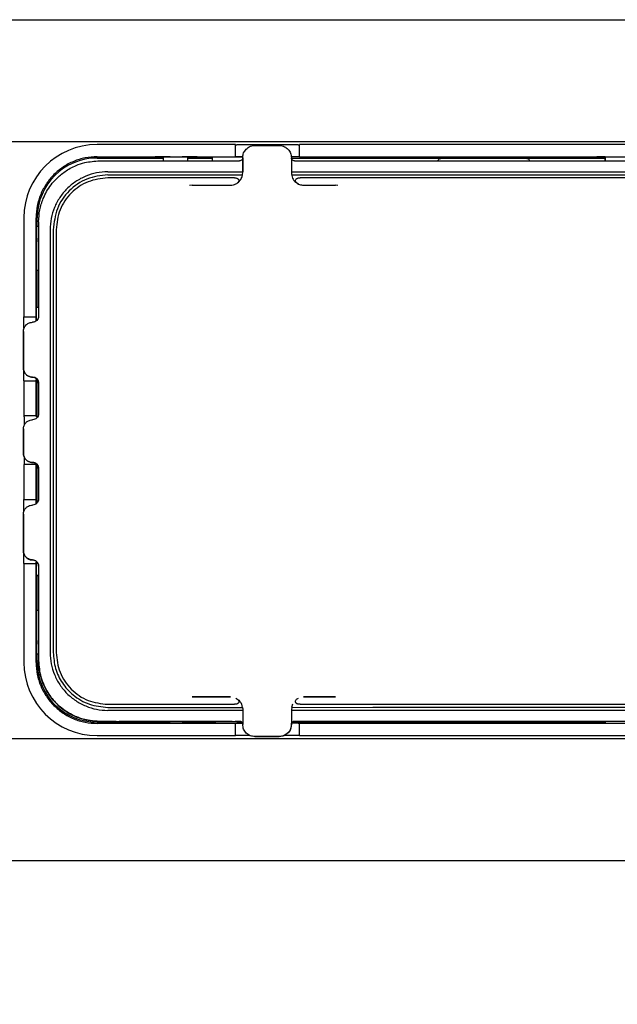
# Model space of a CAD drawing. Header units: millimetres. Extents: x 0 to 4212, y 0 to 2970.
# Tile 13 of 36: x 1618 to 1716, y 1006 to 1168. Entities that reach past the tile are written whole.
import ezdxf

# ---------------------------------------------------------------- set-up
doc = ezdxf.new("R2010")
doc.units = ezdxf.units.MM
doc.header["$LTSCALE"] = 10
doc.linetypes.add('SLD-实线', pattern=[0])
doc.layers.add('标注层', color=98, linetype='SLD-实线', lineweight=25)
doc.styles.add('SLDTEXTSTYLE2', font='txt')
doc.dimstyles.new('SLDDIMSTYLE0', dxfattribs={"dimtxt": 35, "dimasz": 20, "dimexe": 0, "dimexo": 0.0625, "dimgap": 8.75, "dimtad": 2, "dimdec": 1, "dimrnd": 1e-09, "dimzin": 12, "dimdsep": 46, "dimtxsty": 'SLDTEXTSTYLE2', "dimblk1": 'OPEN30', "dimblk2": 'OPEN30', "dimsah": 1, "dimcen": 0.09, "dimadec": 0, "dimazin": 3, "dimtfac": 1, "dimtdec": 1, "dimtofl": 0, "dimtmove": 0, "dimatfit": 3, "dimldrblk": 'OPEN30', "dimfxl": 0, "dimfrac": 2, "dimtolj": 1, "dimtzin": 12, "dimarcsym": 0})

# ---------------------------------------------------------------- blocks, each defined once
blk = doc.blocks.new('_OPEN30')
at = {"color": 0, "linetype": 'ByBlock', "lineweight": -2}
for p, q in [((-1, 0.267949), (0, 0)), ((0, 0), (-1, -0.267949)), ((0, 0), (-1, 0))]:
    blk.add_line(p, q, dxfattribs=at)
blk = doc.blocks.new('_D_1')
at = {"layer": '标注层'}
for p, q in [((1331.37, 1096), (1331.37, 729)), ((1806.87, 875), (1806.87, 729)), ((1331.37, 739), (1806.87, 739))]:
    blk.add_line(p, q, dxfattribs=at)
at = {"layer": '标注层', "xscale": 20, "yscale": 20, "rotation": 180.0000000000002}
blk.add_blockref('_OPEN30', (1331.37, 739), dxfattribs=at)
at = {"layer": '标注层', "xscale": 20, "yscale": 20}
blk.add_blockref('_OPEN30', (1806.87, 739), dxfattribs=at)
at = {"layer": '标注层', "insert": (1526.75, 779.73), "char_height": 35, "attachment_point": 1, "style": 'SLDTEXTSTYLE2'}
blk.add_mtext('475.5', dxfattribs=at)

msp = doc.modelspace()

# ---------------------------------------------------------------- linework, layer by layer
at = {"color": 7, "linetype": 'SLD-实线', "lineweight": 25}
for p, q in [((1316.865, 1168.002), (1790.365, 1168.002)), ((1611.565, 1148.002), (1790.365, 1148.002)), ((1653.415, 1147.502), (1630.865, 1147.502)), ((1653.615, 1145.501), (1653.615, 1147.501)), ((1663.915, 1147.489), (1653.815, 1147.489)), ((1664.115, 1145.501), (1664.115, 1147.501)), ((1768.415, 1147.502), (1664.315, 1147.502)), ((1630.865, 1145.502), (1653.415, 1145.502)), ((1630.865, 1145.301), (1641.739, 1145.301)), ((1641.739, 1145.473), (1641.739, 1144.838)), ((1642.865, 1145.474), (1644.865, 1145.474)), ((1645.766, 1144.839), (1645.766, 1145.473)), ((1645.766, 1145.301), (1649.765, 1145.301)), ((1649.765, 1145.428), (1649.765, 1144.839)), ((1653.615, 1145.501), (1653.615, 1145.49)), ((1654.813, 1145.489), (1653.815, 1145.489)), ((1654.783, 1145.34), (1654.783, 1143.04)), ((1654.784, 1142.849), (1654.784, 1145.349)), ((1654.795, 1145.566), (1654.793, 1145.546)), ((1663.915, 1145.489), (1662.757, 1145.489)), ((1662.784, 1145.35), (1662.784, 1142.85)), ((1662.787, 1145.301), (1714.279, 1145.301)), ((1664.115, 1145.501), (1664.115, 1145.49)), ((1664.315, 1145.502), (1768.415, 1145.502)), ((1687.365, 1145.252), (1701.365, 1145.252)), ((1714.279, 1145.473), (1714.279, 1144.844)), ((1714.28, 1144.844), (1714.28, 1145.473)), ((1632.658, 1142.535), (1654.76, 1142.538)), ((1646.485, 1140.843), (1646.055, 1140.807)), ((1646.485, 1140.843), (1647.44, 1140.846)), ((1669.33, 1140.848), (1670.032, 1140.846)), ((1670.427, 1140.808), (1670.032, 1140.846)), ((1618.865, 1135.502), (1618.865, 1119.452)), ((1620.865, 1119.452), (1620.865, 1135.502)), ((1621.066, 1134.102), (1621.066, 1135.502)), ((1621.282, 1134.835), (1621.282, 1119.335)), ((1621.341, 1135.922), (1621.34, 1135.913)), ((1620.94, 1134.102), (1621.281, 1134.102)), ((1623.162, 1133.535), (1623.161, 1064.136)), ((1623.68, 1133.533), (1623.68, 1064.134)), ((1624.16, 1133.536), (1624.16, 1064.136)), ((1621.274, 1132.066), (1621.274, 1131.566)), ((1621.275, 1132.077), (1621.281, 1132.131)), ((1621.277, 1132.104), (1621.275, 1132.093)), ((1621.275, 1132.077), (1621.275, 1131.577)), ((1621.281, 1131.522), (1621.275, 1131.577)), ((1621.281, 1131.522), (1621.281, 1132.131)), ((1621.281, 1131.522), (1621.281, 1131.522)), ((1621.281, 1131.522), (1621.281, 1119.331)), ((1620.94, 1126.902), (1621.281, 1126.902)), ((1621.066, 1120.803), (1621.066, 1126.902)), ((1620.893, 1120.002), (1620.893, 1118.564)), ((1620.894, 1120.803), (1621.281, 1120.803)), ((1618.866, 1119.252), (1620.866, 1119.252)), ((1618.878, 1117.358), (1618.878, 1119.052)), ((1620.878, 1119.252), (1620.866, 1119.252)), ((1620.878, 1118.554), (1620.878, 1119.052)), ((1618.781, 1116.826), (1618.781, 1110.826)), ((1618.782, 1110.835), (1618.782, 1116.835)), ((1618.791, 1116.998), (1618.79, 1116.989)), ((1618.878, 1108.952), (1618.878, 1110.295)), ((1618.866, 1108.752), (1620.866, 1108.752)), ((1620.866, 1108.752), (1620.878, 1108.752)), ((1621.066, 1102.744), (1621.066, 1108.917)), ((1618.865, 1108.552), (1618.865, 1103.202)), ((1620.865, 1103.202), (1620.865, 1108.552)), ((1621.281, 1108.327), (1621.281, 1103.331)), ((1621.282, 1108.335), (1621.282, 1103.335)), ((1620.866, 1103.002), (1618.866, 1103.002)), ((1618.909, 1102.802), (1618.909, 1101.43)), ((1620.866, 1103.002), (1620.908, 1103.002)), ((1618.781, 1100.826), (1618.781, 1096.826)), ((1618.782, 1096.835), (1618.782, 1100.835)), ((1618.791, 1100.998), (1618.79, 1100.989)), ((1618.909, 1096.23), (1618.909, 1095.202)), ((1618.865, 1094.802), (1618.865, 1089.452)), ((1620.866, 1095.002), (1618.866, 1095.002)), ((1620.865, 1089.452), (1620.865, 1094.802)), ((1620.866, 1095.002), (1620.869, 1095.002)), ((1621.066, 1088.744), (1621.066, 1094.917)), ((1621.281, 1094.327), (1621.281, 1089.331)), ((1621.282, 1094.336), (1621.282, 1089.336)), ((1618.866, 1089.252), (1620.866, 1089.252)), ((1620.878, 1089.252), (1620.866, 1089.252)), ((1618.878, 1087.334), (1618.878, 1089.052)), ((1620.878, 1088.554), (1620.878, 1089.052)), ((1618.781, 1086.827), (1618.781, 1080.827)), ((1618.782, 1080.835), (1618.782, 1086.835)), ((1618.791, 1086.998), (1618.79, 1086.99)), ((1618.878, 1078.952), (1618.878, 1080.323)), ((1618.865, 1078.552), (1618.865, 1062.502)), ((1618.866, 1078.752), (1620.866, 1078.752)), ((1620.865, 1062.502), (1620.865, 1078.552)), ((1620.866, 1078.752), (1620.878, 1078.752)), ((1620.893, 1079.098), (1620.893, 1078.002)), ((1621.281, 1078.327), (1621.281, 1066.132)), ((1621.282, 1078.336), (1621.282, 1062.836)), ((1621.281, 1076.803), (1620.895, 1076.803)), ((1620.895, 1076.799), (1621.281, 1076.799)), ((1621.066, 1071.102), (1621.066, 1076.799)), ((1620.94, 1071.102), (1621.281, 1071.102)), ((1621.275, 1066.077), (1621.281, 1066.132)), ((1621.281, 1065.522), (1621.275, 1065.577)), ((1621.281, 1065.522), (1621.281, 1066.132)), ((1621.281, 1065.522), (1621.281, 1065.522)), ((1620.94, 1063.902), (1621.281, 1063.902)), ((1621.066, 1062.502), (1621.066, 1063.902)), ((1632.64, 1055.638), (1653.41, 1055.641)), ((1647.44, 1056.847), (1646.485, 1056.844)), ((1654.76, 1055.139), (1654.616, 1055.641)), ((1662.95, 1055.642), (1662.805, 1055.14)), ((1670.032, 1056.847), (1669.33, 1056.849)), ((1632.658, 1055.136), (1654.76, 1055.139)), ((1654.783, 1054.84), (1654.783, 1054.641)), ((1654.783, 1054.641), (1654.783, 1052.341)), ((1662.824, 1055.062), (1662.784, 1054.85)), ((1662.784, 1054.85), (1662.784, 1052.35)), ((1641.739, 1052.703), (1630.865, 1052.703)), ((1653.415, 1052.502), (1630.865, 1052.502)), ((1634.03, 1052.817), (1634.53, 1052.817)), ((1641.739, 1052.831), (1641.739, 1052.531)), ((1642.865, 1052.53), (1644.865, 1052.53)), ((1645.766, 1052.531), (1645.766, 1052.831)), ((1649.765, 1052.703), (1645.766, 1052.703)), ((1649.765, 1052.576), (1649.765, 1052.832)), ((1653.03, 1052.817), (1653.53, 1052.817)), ((1653.615, 1052.503), (1653.615, 1052.514)), ((1653.615, 1050.503), (1653.615, 1052.503)), ((1654.745, 1052.515), (1653.815, 1052.515)), ((1662.77, 1052.113), (1662.772, 1052.133)), ((1663.915, 1052.515), (1662.817, 1052.515)), ((1714.279, 1052.703), (1662.953, 1052.703)), ((1664.115, 1052.503), (1664.115, 1052.514)), ((1664.115, 1050.503), (1664.115, 1052.503)), ((1768.415, 1052.502), (1664.315, 1052.502)), ((1687.365, 1052.752), (1701.365, 1052.752)), ((1706.53, 1052.817), (1707.03, 1052.817)), ((1714.279, 1052.836), (1714.279, 1052.531)), ((1714.28, 1052.529), (1714.28, 1052.836)), ((1630.865, 1050.502), (1653.415, 1050.502)), ((1655.966, 1050.515), (1653.815, 1050.515)), ((1663.915, 1050.515), (1661.596, 1050.515)), ((1664.315, 1050.502), (1768.415, 1050.502)), ((1611.565, 1050.002), (1790.365, 1050.002)), ((1316.865, 1030.002), (1790.365, 1030.002))]:
    msp.add_line(p, q, dxfattribs=at)
at = {"color": 7, "linetype": 'SLD-实线', "lineweight": 25, "flags": 128}
for points in [[(1656.784, 1147.349), (1657.284, 1147.349), (1657.784, 1147.349), (1658.284, 1147.349), (1658.784, 1147.349), (1659.284, 1147.349), (1659.784, 1147.349), (1660.284, 1147.349), (1660.784, 1147.349)], [(1631.282, 1144.837), (1634.157, 1144.837), (1637.032, 1144.838), (1639.907, 1144.838), (1642.782, 1144.839), (1645.657, 1144.839), (1648.532, 1144.839), (1651.407, 1144.84), (1654.283, 1144.84)], [(1663.283, 1144.841), (1676.531, 1144.842), (1689.781, 1144.843), (1703.032, 1144.843), (1716.283, 1144.844), (1729.534, 1144.843), (1742.785, 1144.843), (1756.034, 1144.842), (1769.283, 1144.841)], [(1654.783, 1142.839), (1654.783, 1142.952), (1654.783, 1143.04)], [(1653.41, 1142.04), (1650.814, 1142.04), (1648.217, 1142.039), (1645.621, 1142.039), (1643.024, 1142.039), (1640.428, 1142.038), (1637.832, 1142.038), (1635.236, 1142.037), (1632.64, 1142.037)], [(1647.44, 1140.846), (1647.658, 1140.846), (1647.882, 1140.847), (1648.112, 1140.847), (1648.348, 1140.847), (1648.587, 1140.848), (1648.83, 1140.848), (1649.075, 1140.848), (1649.321, 1140.848)], [(1649.321, 1140.848), (1649.754, 1140.848), (1650.187, 1140.848), (1650.62, 1140.848), (1651.053, 1140.848), (1651.485, 1140.848), (1651.918, 1140.848), (1652.351, 1140.849), (1652.784, 1140.849)], [(1664.784, 1140.85), (1665.091, 1140.85), (1665.399, 1140.85), (1665.706, 1140.85), (1666.013, 1140.85), (1666.321, 1140.85), (1666.628, 1140.85), (1666.936, 1140.85), (1667.243, 1140.85)], [(1667.243, 1140.85), (1667.516, 1140.85), (1667.787, 1140.85), (1668.057, 1140.85), (1668.323, 1140.85), (1668.585, 1140.849), (1668.84, 1140.849), (1669.089, 1140.848), (1669.33, 1140.848)], [(1621.281, 1134.826), (1621.281, 1133.317), (1621.281, 1132.131)], [(1621.281, 1065.522), (1621.281, 1064.013), (1621.281, 1062.827)], [(1646.485, 1056.844), (1647.273, 1056.844), (1648.06, 1056.844), (1648.847, 1056.845), (1649.634, 1056.845), (1650.421, 1056.845), (1651.209, 1056.845), (1651.996, 1056.845), (1652.783, 1056.845)], [(1649.321, 1056.849), (1649.075, 1056.849), (1648.83, 1056.849), (1648.587, 1056.849), (1648.348, 1056.848), (1648.112, 1056.848), (1647.882, 1056.848), (1647.658, 1056.847), (1647.44, 1056.847)], [(1652.784, 1056.849), (1652.351, 1056.849), (1651.918, 1056.849), (1651.485, 1056.849), (1651.053, 1056.849), (1650.62, 1056.849), (1650.187, 1056.849), (1649.754, 1056.849), (1649.321, 1056.849)], [(1664.783, 1056.846), (1665.439, 1056.846), (1666.095, 1056.846), (1666.752, 1056.847), (1667.408, 1056.847), (1668.064, 1056.847), (1668.72, 1056.847), (1669.376, 1056.847), (1670.032, 1056.847)], [(1667.243, 1056.851), (1666.936, 1056.851), (1666.628, 1056.851), (1666.321, 1056.851), (1666.013, 1056.851), (1665.706, 1056.851), (1665.399, 1056.851), (1665.091, 1056.851), (1664.784, 1056.851)], [(1669.33, 1056.849), (1669.089, 1056.849), (1668.84, 1056.85), (1668.585, 1056.85), (1668.323, 1056.85), (1668.057, 1056.851), (1667.787, 1056.851), (1667.516, 1056.851), (1667.243, 1056.851)], [(1662.805, 1055.14), (1676.173, 1055.141), (1689.542, 1055.142), (1702.912, 1055.142), (1716.283, 1055.142), (1729.653, 1055.142), (1743.023, 1055.142), (1756.392, 1055.141), (1769.76, 1055.139)], [(1634.031, 1052.829), (1633.688, 1052.829), (1633.344, 1052.829), (1633, 1052.829), (1632.656, 1052.829), (1632.313, 1052.829), (1631.969, 1052.829), (1631.625, 1052.829), (1631.281, 1052.829)], [(1631.282, 1052.838), (1634.157, 1052.838), (1637.032, 1052.839), (1639.907, 1052.839), (1642.782, 1052.839), (1645.657, 1052.84), (1648.532, 1052.84), (1651.407, 1052.841), (1654.283, 1052.841)], [(1653.032, 1052.832), (1650.719, 1052.832), (1648.406, 1052.831), (1646.094, 1052.831), (1643.781, 1052.831), (1641.468, 1052.83), (1639.156, 1052.83), (1636.844, 1052.83), (1634.531, 1052.829)], [(1654.282, 1052.832), (1654.188, 1052.832), (1654.094, 1052.832), (1654, 1052.832), (1653.907, 1052.832), (1653.813, 1052.832), (1653.719, 1052.832), (1653.625, 1052.832), (1653.532, 1052.832)], [(1706.532, 1052.836), (1701.125, 1052.836), (1695.719, 1052.835), (1690.312, 1052.835), (1684.906, 1052.835), (1679.499, 1052.835), (1674.093, 1052.834), (1668.687, 1052.834), (1663.282, 1052.833)], [(1663.283, 1052.842), (1676.531, 1052.843), (1689.781, 1052.844), (1703.032, 1052.844), (1716.283, 1052.844), (1729.534, 1052.844), (1742.785, 1052.844), (1756.034, 1052.843), (1769.283, 1052.842)], [(1725.532, 1052.836), (1723.22, 1052.836), (1720.907, 1052.836), (1718.595, 1052.836), (1716.282, 1052.836), (1713.97, 1052.836), (1711.657, 1052.836), (1709.345, 1052.836), (1707.032, 1052.836)], [(1656.781, 1050.33), (1657.281, 1050.33), (1657.781, 1050.33), (1658.281, 1050.33), (1658.781, 1050.33), (1659.281, 1050.33), (1659.781, 1050.33), (1660.281, 1050.33), (1660.781, 1050.33)], [(1660.784, 1050.35), (1660.284, 1050.35), (1659.784, 1050.35), (1659.284, 1050.35), (1658.784, 1050.35), (1658.284, 1050.35), (1657.784, 1050.35), (1657.284, 1050.35), (1656.784, 1050.35)]]:
    msp.add_lwpolyline(points, dxfattribs=at)
at = {"color": 7, "linetype": 'SLD-实线', "lineweight": 25}
for centre, radius, start, end in [((1630.865, 1135.502), 12, 90, 180), ((1630.865, 1135.502), 9.799, 90, 180), ((1653.135, 849.106), 296.341, 89.67442, 90.65147), ((1920.097, 1130.502), 299.179, 179.31055, 180.68945), ((1607.419, 1108.902), 11.46, 359.25003, 0.24998), ((1609.419, 1108.902), 11.46, 359.25003, 0.24998), ((1607.419, 1089.102), 11.46, 359.75002, 0.74997), ((1609.419, 1089.102), 11.46, 359.75002, 0.74997), ((1607.419, 1078.902), 11.46, 359.25003, 0.24998), ((1609.419, 1078.902), 11.46, 359.25003, 0.24998), ((1920.097, 1067.502), 299.179, 179.31055, 180.68945), ((1630.865, 1062.502), 12, 180, 270), ((1630.865, 1062.502), 9.799, 180, 270), ((1653.359, 1429.6), 377.041, 269.45391, 270.21617)]:
    msp.add_arc(centre, radius, start, end, dxfattribs=at)
for points in [[(1653.615, 1147.501), (1653.612, 1147.501), (1653.606, 1147.502), (1653.56, 1147.502), (1653.494, 1147.502), (1653.442, 1147.502), (1653.415, 1147.502)], [(1653.615, 1147.49), (1653.618, 1147.49), (1653.624, 1147.49), (1653.671, 1147.49), (1653.737, 1147.489), (1653.789, 1147.489), (1653.815, 1147.489)], [(1663.915, 1147.489), (1663.942, 1147.489), (1663.994, 1147.489), (1664.06, 1147.49), (1664.106, 1147.49), (1664.112, 1147.49), (1664.115, 1147.49)], [(1664.315, 1147.502), (1664.289, 1147.502), (1664.237, 1147.502), (1664.171, 1147.502), (1664.124, 1147.502), (1664.118, 1147.501), (1664.115, 1147.501)], [(1630.865, 1145.502), (1630.211, 1145.465), (1628.902, 1145.39), (1627.014, 1144.796), (1625.274, 1143.872), (1623.749, 1142.618), (1622.496, 1141.094), (1621.572, 1139.354), (1620.977, 1137.466), (1620.903, 1136.157), (1620.865, 1135.502)], [(1653.415, 1145.502), (1653.442, 1145.502), (1653.494, 1145.502), (1653.56, 1145.502), (1653.606, 1145.501), (1653.612, 1145.501), (1653.615, 1145.501)], [(1653.815, 1145.489), (1653.789, 1145.489), (1653.737, 1145.489), (1653.671, 1145.489), (1653.624, 1145.49), (1653.618, 1145.49), (1653.615, 1145.49)], [(1664.115, 1145.49), (1664.112, 1145.49), (1664.106, 1145.49), (1664.06, 1145.489), (1663.994, 1145.489), (1663.942, 1145.489), (1663.915, 1145.489)], [(1664.115, 1145.501), (1664.118, 1145.501), (1664.124, 1145.501), (1664.171, 1145.502), (1664.237, 1145.502), (1664.289, 1145.502), (1664.315, 1145.502)], [(1662.783, 1143.041), (1680.616, 1143.042), (1716.283, 1143.045), (1751.95, 1143.042), (1769.783, 1143.041)], [(1662.805, 1142.539), (1680.631, 1142.54), (1716.283, 1142.543), (1751.934, 1142.54), (1769.76, 1142.539)], [(1768.36, 1142.041), (1751.001, 1142.042), (1716.283, 1142.045), (1681.565, 1142.042), (1664.206, 1142.041)], [(1618.865, 1119.452), (1618.865, 1119.426), (1618.866, 1119.374), (1618.866, 1119.307), (1618.866, 1119.261), (1618.866, 1119.255), (1618.866, 1119.252)], [(1618.878, 1119.052), (1618.878, 1119.078), (1618.878, 1119.131), (1618.878, 1119.197), (1618.878, 1119.243), (1618.878, 1119.249), (1618.878, 1119.252)], [(1620.866, 1119.252), (1620.866, 1119.255), (1620.866, 1119.261), (1620.866, 1119.307), (1620.866, 1119.374), (1620.865, 1119.426), (1620.865, 1119.452)], [(1620.878, 1119.252), (1620.878, 1119.249), (1620.878, 1119.243), (1620.878, 1119.197), (1620.878, 1119.131), (1620.878, 1119.078), (1620.878, 1119.052)], [(1618.866, 1108.752), (1618.866, 1108.749), (1618.866, 1108.743), (1618.866, 1108.697), (1618.866, 1108.631), (1618.865, 1108.578), (1618.865, 1108.552)], [(1620.865, 1108.552), (1620.865, 1108.578), (1620.866, 1108.631), (1620.866, 1108.697), (1620.866, 1108.743), (1620.866, 1108.749), (1620.866, 1108.752)], [(1618.865, 1103.202), (1618.865, 1103.176), (1618.866, 1103.124), (1618.866, 1103.057), (1618.866, 1103.011), (1618.866, 1103.005), (1618.866, 1103.002)], [(1618.909, 1102.802), (1618.909, 1102.828), (1618.909, 1102.881), (1618.909, 1102.947), (1618.908, 1102.993), (1618.908, 1102.999), (1618.908, 1103.002)], [(1620.866, 1103.002), (1620.866, 1103.005), (1620.866, 1103.011), (1620.866, 1103.057), (1620.866, 1103.124), (1620.865, 1103.176), (1620.865, 1103.202)], [(1620.909, 1102.802), (1620.909, 1102.828), (1620.909, 1102.881), (1620.909, 1102.947), (1620.908, 1102.993), (1620.908, 1102.999), (1620.908, 1103.002)], [(1618.866, 1095.002), (1618.866, 1094.999), (1618.866, 1094.993), (1618.866, 1094.947), (1618.866, 1094.881), (1618.865, 1094.828), (1618.865, 1094.802)], [(1618.909, 1095.202), (1618.909, 1095.176), (1618.909, 1095.124), (1618.909, 1095.057), (1618.908, 1095.011), (1618.908, 1095.005), (1618.908, 1095.002)], [(1620.865, 1094.802), (1620.865, 1094.828), (1620.866, 1094.881), (1620.866, 1094.947), (1620.866, 1094.993), (1620.866, 1094.999), (1620.866, 1095.002)], [(1618.865, 1089.452), (1618.865, 1089.426), (1618.866, 1089.374), (1618.866, 1089.307), (1618.866, 1089.261), (1618.866, 1089.255), (1618.866, 1089.252)], [(1620.866, 1089.252), (1620.866, 1089.255), (1620.866, 1089.261), (1620.866, 1089.307), (1620.866, 1089.374), (1620.865, 1089.426), (1620.865, 1089.452)], [(1618.866, 1078.752), (1618.866, 1078.749), (1618.866, 1078.743), (1618.866, 1078.697), (1618.866, 1078.631), (1618.865, 1078.578), (1618.865, 1078.552)], [(1620.865, 1078.552), (1620.865, 1078.578), (1620.866, 1078.631), (1620.866, 1078.697), (1620.866, 1078.743), (1620.866, 1078.749), (1620.866, 1078.752)], [(1620.865, 1062.502), (1620.903, 1061.848), (1620.977, 1060.539), (1621.572, 1058.651), (1622.496, 1056.911), (1623.749, 1055.386), (1625.274, 1054.133), (1627.014, 1053.208), (1628.902, 1052.614), (1630.211, 1052.539), (1630.865, 1052.502)], [(1664.206, 1055.642), (1681.565, 1055.643), (1716.283, 1055.646), (1751.001, 1055.643), (1768.36, 1055.642)], [(1769.783, 1054.642), (1751.95, 1054.643), (1716.283, 1054.646), (1680.616, 1054.643), (1662.783, 1054.642)], [(1653.615, 1052.503), (1653.612, 1052.503), (1653.606, 1052.503), (1653.56, 1052.503), (1653.494, 1052.502), (1653.442, 1052.502), (1653.415, 1052.502)], [(1653.615, 1052.514), (1653.618, 1052.514), (1653.624, 1052.515), (1653.671, 1052.515), (1653.737, 1052.515), (1653.789, 1052.515), (1653.815, 1052.515)], [(1663.915, 1052.515), (1663.942, 1052.515), (1663.994, 1052.515), (1664.06, 1052.515), (1664.106, 1052.515), (1664.112, 1052.514), (1664.115, 1052.514)], [(1664.315, 1052.502), (1664.289, 1052.502), (1664.237, 1052.502), (1664.171, 1052.503), (1664.124, 1052.503), (1664.118, 1052.503), (1664.115, 1052.503)], [(1653.415, 1050.502), (1653.442, 1050.502), (1653.494, 1050.502), (1653.56, 1050.503), (1653.606, 1050.503), (1653.612, 1050.503), (1653.615, 1050.503)], [(1653.815, 1050.515), (1653.789, 1050.515), (1653.737, 1050.515), (1653.671, 1050.515), (1653.624, 1050.515), (1653.618, 1050.514), (1653.615, 1050.514)], [(1664.115, 1050.514), (1664.112, 1050.514), (1664.106, 1050.515), (1664.06, 1050.515), (1663.994, 1050.515), (1663.942, 1050.515), (1663.915, 1050.515)], [(1664.115, 1050.503), (1664.118, 1050.503), (1664.124, 1050.503), (1664.171, 1050.503), (1664.237, 1050.502), (1664.289, 1050.502), (1664.315, 1050.502)]]:
    msp.add_open_spline(points, degree=3, dxfattribs=at)
for points, knots in [([(1654.784, 1145.349), (1654.802, 1145.555), (1654.843, 1146.003), (1655.137, 1146.529), (1655.502, 1146.904), (1655.867, 1147.144), (1656.303, 1147.315), (1656.62, 1147.337), (1656.784, 1147.349)], [0, 0, 0, 0, 0.1966151, 0.4283384, 0.5579776, 0.696472, 0.8438152, 1, 1, 1, 1]), ([(1660.784, 1147.349), (1660.944, 1147.338), (1661.246, 1147.317), (1661.74, 1147.133), (1662.154, 1146.841), (1662.463, 1146.458), (1662.714, 1145.993), (1662.756, 1145.605), (1662.784, 1145.35)], [0, 0, 0, 0, 0.1533841, 0.2880103, 0.5001419, 0.6302985, 0.7571796, 1, 1, 1, 1]), ([(1621.282, 1134.835), (1621.319, 1135.484), (1621.392, 1136.793), (1621.916, 1138.456), (1622.58, 1139.818), (1623.304, 1140.913), (1624.083, 1141.807), (1624.868, 1142.526), (1625.625, 1143.101), (1626.49, 1143.634), (1627.564, 1144.146), (1629.152, 1144.69), (1630.463, 1144.78), (1631.282, 1144.837)], [0, 0, 0, 0, 0.1238296, 0.2497444, 0.3298499, 0.4131779, 0.4997294, 0.5559858, 0.6164522, 0.681128, 0.7500129, 0.8437401, 1, 1, 1, 1]), ([(1642.865, 1145.474), (1642.595, 1145.474), (1642.008, 1145.474), (1641.322, 1145.472), (1640.838, 1145.47), (1640.526, 1145.468), (1640.316, 1145.466), (1640.24, 1145.463), (1640.316, 1145.46), (1640.526, 1145.458), (1640.839, 1145.456), (1641.227, 1145.454), (1641.563, 1145.453), (1641.739, 1145.453)], [0, 0, 0, 0, 0.1161634, 0.2520823, 0.3278085, 0.408518, 0.4942073, 0.5848725, 0.6755364, 0.7612244, 0.8419329, 0.9176582, 1, 1, 1, 1]), ([(1645.766, 1145.452), (1646.022, 1145.453), (1646.44, 1145.454), (1646.892, 1145.456), (1647.205, 1145.458), (1647.415, 1145.46), (1647.491, 1145.463), (1647.415, 1145.466), (1647.204, 1145.468), (1646.893, 1145.47), (1646.408, 1145.472), (1645.723, 1145.474), (1645.136, 1145.474), (1644.865, 1145.474)], [0, 0, 0, 0, 0.1150119, 0.1880422, 0.2658784, 0.3485172, 0.4359547, 0.5233909, 0.6060285, 0.6838638, 0.7568933, 0.8879724, 1, 1, 1, 1]), ([(1654.783, 1145.34), (1654.775, 1145.274), (1654.76, 1145.143), (1654.644, 1144.978), (1654.479, 1144.863), (1654.348, 1144.848), (1654.283, 1144.84)], [0, 0, 0, 0, 0.2504752, 0.50021, 0.7497416, 1, 1, 1, 1]), ([(1663.283, 1144.841), (1663.217, 1144.848), (1663.086, 1144.863), (1662.92, 1144.979), (1662.828, 1145.117), (1662.788, 1145.242), (1662.785, 1145.308), (1662.783, 1145.341)], [0, 0, 0, 0, 0.2498301, 0.4995194, 0.7487109, 0.873199, 1, 1, 1, 1]), ([(1686.865, 1144.752), (1686.871, 1144.808), (1686.882, 1144.921), (1686.972, 1145.08), (1687.104, 1145.189), (1687.246, 1145.244), (1687.326, 1145.249), (1687.365, 1145.252)], [0, 0, 0, 0, 0.2503308, 0.5004108, 0.7497628, 0.8749349, 1, 1, 1, 1]), ([(1701.365, 1145.252), (1701.405, 1145.249), (1701.485, 1145.244), (1701.627, 1145.189), (1701.758, 1145.08), (1701.849, 1144.921), (1701.86, 1144.808), (1701.865, 1144.752)], [0, 0, 0, 0, 0.1250651, 0.2502372, 0.4995892, 0.7496692, 1, 1, 1, 1]), ([(1714.28, 1145.473), (1714.09, 1145.472), (1713.738, 1145.472), (1713.339, 1145.47), (1713.026, 1145.468), (1712.816, 1145.466), (1712.739, 1145.463), (1712.816, 1145.46), (1713.026, 1145.458), (1713.339, 1145.456), (1713.738, 1145.454), (1714.089, 1145.453), (1714.279, 1145.453)], [0, 0, 0, 0, 0.10553709, 0.19530721, 0.29098493, 0.39256596, 0.50004575, 0.6075239, 0.7091035, 0.80478, 0.89454911, 1, 1, 1, 1]), ([(1632.64, 1143.037), (1632.019, 1143.001), (1630.777, 1142.929), (1628.986, 1142.365), (1627.337, 1141.484), (1625.891, 1140.294), (1624.705, 1138.844), (1623.829, 1137.192), (1623.268, 1135.399), (1623.197, 1134.157), (1623.162, 1133.535)], [0, 0, 0, 0, 0.12501581, 0.2500173, 0.37501134, 0.50001061, 0.62500233, 0.74998744, 0.87499644, 1, 1, 1, 1]), ([(1632.64, 1143.037), (1636.773, 1143.038), (1644.153, 1143.039), (1651.535, 1143.04), (1654.783, 1143.04)], [0, 0, 0, 0, 0.5599999, 1, 1, 1, 1]), ([(1652.784, 1140.849), (1652.941, 1140.859), (1653.239, 1140.88), (1653.734, 1141.062), (1654.151, 1141.354), (1654.462, 1141.739), (1654.714, 1142.204), (1654.756, 1142.593), (1654.784, 1142.849)], [0, 0, 0, 0, 0.1508185, 0.284594, 0.5001568, 0.6299191, 0.7566638, 1, 1, 1, 1]), ([(1662.784, 1142.85), (1662.821, 1142.556), (1662.897, 1141.969), (1663.433, 1141.312), (1664.092, 1140.92), (1664.553, 1140.873), (1664.784, 1140.85)], [0, 0, 0, 0, 0.2796239, 0.559247, 0.7796251, 1, 1, 1, 1]), ([(1632.658, 1142.535), (1631.481, 1142.399), (1629.126, 1142.128), (1626.158, 1140.044), (1624.084, 1137.069), (1623.814, 1134.712), (1623.68, 1133.533)], [0, 0, 0, 0, 0.2499453, 0.4999069, 0.749944, 1, 1, 1, 1]), ([(1632.64, 1142.037), (1631.528, 1141.909), (1629.303, 1141.653), (1626.501, 1139.684), (1624.541, 1136.875), (1624.287, 1134.649), (1624.16, 1133.536)], [0, 0, 0, 0, 0.2499683, 0.4999462, 0.7499762, 1, 1, 1, 1]), ([(1653.41, 1142.04), (1653.494, 1142.038), (1653.637, 1142.034), (1653.825, 1141.991), (1653.956, 1141.929), (1654.05, 1141.853), (1654.122, 1141.75), (1654.154, 1141.616), (1654.118, 1141.461), (1654.061, 1141.351), (1654.005, 1141.3), (1653.997, 1141.292)], [0, 0, 0, 0, 0.1607429, 0.2726134, 0.3781298, 0.4618704, 0.5481859, 0.6908733, 0.8265924, 0.9723138, 1, 1, 1, 1]), ([(1663.932, 1141.036), (1663.861, 1141.073), (1663.722, 1141.146), (1663.571, 1141.288), (1663.474, 1141.439), (1663.441, 1141.598), (1663.472, 1141.736), (1663.546, 1141.842), (1663.641, 1141.922), (1663.776, 1141.988), (1663.971, 1142.035), (1664.119, 1142.039), (1664.206, 1142.041)], [0, 0, 0, 0, 0.1284321, 0.2511845, 0.3626278, 0.4684977, 0.577837, 0.6425126, 0.706858, 0.787297, 0.8748963, 1, 1, 1, 1]), ([(1646.497, 1140.919), (1646.497, 1140.919), (1646.494, 1140.846), (1646.49, 1140.845), (1646.485, 1140.843)], [0, 0, 0, 0, 0.0046135, 1, 1, 1, 1]), ([(1670.04, 1140.921), (1670.04, 1140.921), (1670.038, 1140.849), (1670.035, 1140.847), (1670.032, 1140.846)], [0, 0, 0, 0, 0.00461947, 1, 1, 1, 1]), ([(1620.915, 1120.803), (1620.915, 1121.094), (1620.914, 1121.548), (1620.912, 1122.029), (1620.91, 1122.341), (1620.907, 1122.552), (1620.905, 1122.628), (1620.902, 1122.552), (1620.9, 1122.341), (1620.898, 1122.03), (1620.896, 1121.545), (1620.894, 1120.859), (1620.893, 1120.273), (1620.893, 1120.002)], [0, 0, 0, 0, 0.12870265, 0.20060315, 0.27723529, 0.35859563, 0.44468051, 0.53076408, 0.61212327, 0.68875443, 0.76065413, 0.88970549, 1, 1, 1, 1]), ([(1618.782, 1116.835), (1618.803, 1117.026), (1618.834, 1117.317), (1619.022, 1117.666), (1619.252, 1117.951), (1619.56, 1118.17), (1619.93, 1118.31), (1620.159, 1118.326), (1620.282, 1118.335)], [0, 0, 0, 0, 0.2421642, 0.369194, 0.4998279, 0.7076563, 0.8433669, 1, 1, 1, 1]), ([(1621.282, 1119.335), (1621.267, 1119.204), (1621.236, 1118.942), (1621.006, 1118.611), (1620.675, 1118.381), (1620.413, 1118.35), (1620.282, 1118.335)], [0, 0, 0, 0, 0.2503726, 0.4999718, 0.7495927, 1, 1, 1, 1]), ([(1618.781, 1110.826), (1618.802, 1110.635), (1618.833, 1110.344), (1619.021, 1109.995), (1619.252, 1109.709), (1619.562, 1109.49), (1619.932, 1109.351), (1620.159, 1109.335), (1620.281, 1109.327)], [0, 0, 0, 0, 0.2424806, 0.3694385, 0.4998437, 0.7096869, 0.8448889, 1, 1, 1, 1]), ([(1620.282, 1109.335), (1620.159, 1109.344), (1619.93, 1109.36), (1619.56, 1109.501), (1619.252, 1109.719), (1619.022, 1110.004), (1618.834, 1110.353), (1618.803, 1110.644), (1618.782, 1110.835)], [0, 0, 0, 0, 0.1566144, 0.2923187, 0.500172, 0.6307948, 0.7578209, 1, 1, 1, 1]), ([(1621.281, 1108.327), (1621.266, 1108.458), (1621.236, 1108.72), (1621.005, 1109.051), (1620.674, 1109.281), (1620.412, 1109.311), (1620.281, 1109.327)], [0, 0, 0, 0, 0.2504915, 0.4999909, 0.7494949, 1, 1, 1, 1]), ([(1620.282, 1109.335), (1620.413, 1109.32), (1620.675, 1109.29), (1621.006, 1109.059), (1621.236, 1108.729), (1621.267, 1108.467), (1621.282, 1108.335)], [0, 0, 0, 0, 0.2504073, 0.5000282, 0.7496274, 1, 1, 1, 1]), ([(1618.782, 1100.835), (1618.803, 1101.026), (1618.834, 1101.317), (1619.022, 1101.666), (1619.252, 1101.951), (1619.56, 1102.17), (1619.93, 1102.31), (1620.159, 1102.327), (1620.282, 1102.335)], [0, 0, 0, 0, 0.2421642, 0.369194, 0.4998279, 0.7076563, 0.8433669, 1, 1, 1, 1]), ([(1621.282, 1103.335), (1621.267, 1103.204), (1621.236, 1102.942), (1621.006, 1102.612), (1620.675, 1102.381), (1620.413, 1102.35), (1620.282, 1102.335)], [0, 0, 0, 0, 0.2503726, 0.4999718, 0.7495927, 1, 1, 1, 1]), ([(1618.781, 1096.826), (1618.802, 1096.635), (1618.833, 1096.344), (1619.021, 1095.995), (1619.252, 1095.71), (1619.562, 1095.491), (1619.932, 1095.351), (1620.159, 1095.335), (1620.281, 1095.327)], [0, 0, 0, 0, 0.2424806, 0.3694385, 0.4998437, 0.7096869, 0.8448889, 1, 1, 1, 1]), ([(1620.282, 1095.335), (1620.159, 1095.344), (1619.93, 1095.36), (1619.56, 1095.501), (1619.252, 1095.719), (1619.022, 1096.004), (1618.834, 1096.353), (1618.803, 1096.644), (1618.782, 1096.835)], [0, 0, 0, 0, 0.15661387, 0.29231809, 0.50017203, 0.63079478, 0.75782091, 1, 1, 1, 1]), ([(1621.281, 1094.327), (1621.266, 1094.458), (1621.236, 1094.72), (1621.005, 1095.051), (1620.674, 1095.281), (1620.412, 1095.312), (1620.281, 1095.327)], [0, 0, 0, 0, 0.2504915, 0.4999909, 0.7494949, 1, 1, 1, 1]), ([(1620.282, 1095.335), (1620.413, 1095.32), (1620.675, 1095.29), (1621.006, 1095.059), (1621.236, 1094.729), (1621.267, 1094.467), (1621.282, 1094.336)], [0, 0, 0, 0, 0.2504073, 0.5000282, 0.7496274, 1, 1, 1, 1]), ([(1621.282, 1089.336), (1621.267, 1089.204), (1621.236, 1088.942), (1621.006, 1088.612), (1620.675, 1088.381), (1620.413, 1088.351), (1620.282, 1088.335)], [0, 0, 0, 0, 0.25037263, 0.49997182, 0.74959273, 1, 1, 1, 1]), ([(1618.782, 1086.835), (1618.803, 1087.026), (1618.834, 1087.317), (1619.022, 1087.666), (1619.252, 1087.951), (1619.56, 1088.17), (1619.93, 1088.31), (1620.159, 1088.327), (1620.282, 1088.335)], [0, 0, 0, 0, 0.2421642, 0.369194, 0.4998279, 0.7076563, 0.8433669, 1, 1, 1, 1]), ([(1618.781, 1080.827), (1618.802, 1080.635), (1618.833, 1080.344), (1619.021, 1079.996), (1619.252, 1079.71), (1619.562, 1079.491), (1619.932, 1079.351), (1620.159, 1079.335), (1620.281, 1079.327)], [0, 0, 0, 0, 0.2424806, 0.3694385, 0.4998437, 0.7096869, 0.8448889, 1, 1, 1, 1]), ([(1620.282, 1079.335), (1620.159, 1079.344), (1619.93, 1079.36), (1619.56, 1079.501), (1619.252, 1079.72), (1619.022, 1080.004), (1618.834, 1080.353), (1618.803, 1080.644), (1618.782, 1080.835)], [0, 0, 0, 0, 0.1566139, 0.2923181, 0.500172, 0.6307948, 0.7578209, 1, 1, 1, 1]), ([(1621.281, 1078.327), (1621.266, 1078.458), (1621.236, 1078.72), (1621.005, 1079.051), (1620.674, 1079.281), (1620.412, 1079.312), (1620.281, 1079.327)], [0, 0, 0, 0, 0.2504915, 0.4999909, 0.7494949, 1, 1, 1, 1]), ([(1620.282, 1079.335), (1620.413, 1079.32), (1620.675, 1079.29), (1621.006, 1079.059), (1621.236, 1078.729), (1621.267, 1078.467), (1621.282, 1078.336)], [0, 0, 0, 0, 0.2504073, 0.5000282, 0.7496274, 1, 1, 1, 1]), ([(1620.893, 1078.002), (1620.893, 1077.732), (1620.894, 1077.145), (1620.896, 1076.459), (1620.898, 1075.974), (1620.9, 1075.663), (1620.902, 1075.452), (1620.905, 1075.376), (1620.907, 1075.453), (1620.91, 1075.663), (1620.912, 1075.977), (1620.913, 1076.342), (1620.914, 1076.651), (1620.914, 1076.799)], [0, 0, 0, 0, 0.1176215, 0.2552465, 0.3319232, 0.4136458, 0.5004107, 0.5922139, 0.6840158, 0.7707795, 0.852501, 0.9291768, 1, 1, 1, 1]), ([(1623.161, 1064.136), (1623.196, 1063.515), (1623.268, 1062.273), (1623.829, 1060.48), (1624.705, 1058.829), (1625.89, 1057.379), (1627.336, 1056.189), (1628.985, 1055.309), (1630.777, 1054.745), (1632.019, 1054.674), (1632.64, 1054.638)], [0, 0, 0, 0, 0.1249762, 0.2499458, 0.3749214, 0.4999128, 0.6249108, 0.749912, 0.874953, 1, 1, 1, 1]), ([(1623.68, 1064.134), (1623.754, 1063.255), (1623.904, 1061.498), (1625.079, 1059.082), (1626.95, 1056.997), (1629.554, 1055.449), (1631.623, 1055.24), (1632.658, 1055.136)], [0, 0, 0, 0, 0.1867979, 0.3735761, 0.5603594, 0.7801877, 1, 1, 1, 1]), ([(1624.16, 1064.136), (1624.287, 1063.023), (1624.541, 1060.797), (1626.501, 1057.989), (1629.303, 1056.021), (1631.528, 1055.766), (1632.64, 1055.638)], [0, 0, 0, 0, 0.249999, 0.5000054, 0.7500099, 1, 1, 1, 1]), ([(1621.281, 1062.827), (1621.345, 1061.913), (1621.475, 1060.053), (1622.341, 1058.4), (1622.781, 1057.56)], [0, 0, 0, 0, 0.4913389, 1, 1, 1, 1]), ([(1631.282, 1052.838), (1630.761, 1052.861), (1629.848, 1052.901), (1628.697, 1053.161), (1628.018, 1053.38), (1627.675, 1053.51), (1627.551, 1053.559), (1627.042, 1053.767), (1626.197, 1054.19), (1625.115, 1054.932), (1623.975, 1055.944), (1622.862, 1057.312), (1621.944, 1059.095), (1621.384, 1060.955), (1621.316, 1062.217), (1621.282, 1062.836)], [0, 0, 0, 0, 0.0995571, 0.174477, 0.2247317, 0.2359995, 0.2445236, 0.2503037, 0.3411746, 0.4245756, 0.5005044, 0.6320704, 0.7591719, 0.8818133, 1, 1, 1, 1]), ([(1622.781, 1057.56), (1623.247, 1056.912), (1624.239, 1055.534), (1626.189, 1054.127), (1628.569, 1053.062), (1630.266, 1052.916), (1631.281, 1052.829)], [0, 0, 0, 0, 0.2350889, 0.5000924, 0.7007866, 1, 1, 1, 1]), ([(1653.68, 1056.633), (1653.752, 1056.592), (1653.894, 1056.511), (1654.047, 1056.354), (1654.139, 1056.183), (1654.149, 1056.031), (1654.109, 1055.915), (1654.051, 1055.832), (1653.964, 1055.759), (1653.834, 1055.693), (1653.644, 1055.647), (1653.493, 1055.643), (1653.41, 1055.641)], [0, 0, 0, 0, 0.1357272, 0.2651484, 0.3900427, 0.5124694, 0.5763786, 0.639348, 0.7065477, 0.7759462, 0.8772558, 1, 1, 1, 1]), ([(1653.68, 1056.633), (1653.897, 1056.491), (1654.321, 1056.213), (1654.519, 1055.829), (1654.616, 1055.641)], [0, 0, 0, 0, 0.51004236, 1, 1, 1, 1]), ([(1664.206, 1055.642), (1664.122, 1055.644), (1663.968, 1055.649), (1663.772, 1055.696), (1663.635, 1055.766), (1663.545, 1055.844), (1663.485, 1055.932), (1663.446, 1056.051), (1663.454, 1056.207), (1663.552, 1056.38), (1663.711, 1056.538), (1663.857, 1056.616), (1663.932, 1056.656)], [0, 0, 0, 0, 0.1211043, 0.2220277, 0.2913089, 0.3606793, 0.4229772, 0.4879918, 0.6066941, 0.7348091, 0.8637149, 1, 1, 1, 1]), ([(1654.783, 1054.641), (1650.649, 1054.64), (1643.267, 1054.639), (1635.887, 1054.638), (1632.64, 1054.638)], [0, 0, 0, 0, 0.5599999, 1, 1, 1, 1]), ([(1654.76, 1055.139), (1654.763, 1055.12), (1654.767, 1055.086), (1654.771, 1055.053), (1654.773, 1055.038)], [0, 0, 0, 0, 0.5601175, 1, 1, 1, 1]), ([(1654.773, 1055.038), (1654.776, 1055.001), (1654.781, 1054.935), (1654.782, 1054.869), (1654.783, 1054.84)], [0, 0, 0, 0, 0.5603379, 1, 1, 1, 1]), ([(1642.865, 1052.53), (1642.525, 1052.53), (1641.845, 1052.531), (1640.979, 1052.533), (1640.401, 1052.537), (1640.197, 1052.541), (1640.404, 1052.546), (1640.938, 1052.55), (1641.487, 1052.551), (1641.739, 1052.552)], [0, 0, 0, 0, 0.14611694, 0.29224363, 0.43836087, 0.58448598, 0.73060898, 0.87672268, 1, 1, 1, 1]), ([(1645.766, 1052.552), (1645.798, 1052.552), (1646.162, 1052.552), (1646.745, 1052.55), (1647.332, 1052.546), (1647.533, 1052.541), (1647.33, 1052.537), (1646.751, 1052.533), (1645.886, 1052.531), (1645.206, 1052.53), (1644.865, 1052.53)], [0, 0, 0, 0, 0.013348, 0.1543044, 0.2952518, 0.4362067, 0.5771596, 0.7181035, 0.8590564, 1, 1, 1, 1]), ([(1654.782, 1052.332), (1654.774, 1052.398), (1654.759, 1052.529), (1654.643, 1052.694), (1654.478, 1052.809), (1654.347, 1052.825), (1654.282, 1052.832)], [0, 0, 0, 0, 0.2504739, 0.5002026, 0.7497351, 1, 1, 1, 1]), ([(1654.283, 1052.841), (1654.348, 1052.834), (1654.479, 1052.819), (1654.645, 1052.703), (1654.737, 1052.565), (1654.777, 1052.44), (1654.781, 1052.374), (1654.783, 1052.341)], [0, 0, 0, 0, 0.2497534, 0.4993076, 0.7486367, 0.8732276, 1, 1, 1, 1]), ([(1656.781, 1050.33), (1656.519, 1050.36), (1655.995, 1050.42), (1655.334, 1050.882), (1654.872, 1051.543), (1654.811, 1052.067), (1654.781, 1052.33)], [0, 0, 0, 0, 0.2500253, 0.5000081, 0.7499842, 1, 1, 1, 1]), ([(1662.739, 1052.119), (1662.715, 1051.93), (1662.658, 1051.48), (1662.226, 1050.884), (1661.568, 1050.42), (1661.044, 1050.36), (1660.781, 1050.33)], [0, 0, 0, 0, 0.1944038, 0.4629317, 0.731464, 1, 1, 1, 1]), ([(1662.784, 1052.35), (1662.756, 1052.095), (1662.714, 1051.706), (1662.463, 1051.242), (1662.154, 1050.859), (1661.74, 1050.567), (1661.246, 1050.382), (1660.944, 1050.362), (1660.784, 1050.35)], [0, 0, 0, 0, 0.2428645, 0.369742, 0.499878, 0.7119907, 0.8466141, 1, 1, 1, 1]), ([(1663.282, 1052.833), (1663.216, 1052.826), (1663.085, 1052.811), (1662.919, 1052.695), (1662.827, 1052.557), (1662.787, 1052.432), (1662.784, 1052.366), (1662.782, 1052.333)], [0, 0, 0, 0, 0.2497637, 0.4992964, 0.7486218, 0.8732016, 1, 1, 1, 1]), ([(1662.783, 1052.342), (1662.79, 1052.407), (1662.806, 1052.538), (1662.921, 1052.704), (1663.086, 1052.819), (1663.217, 1052.834), (1663.283, 1052.842)], [0, 0, 0, 0, 0.2504053, 0.5000037, 0.7495969, 1, 1, 1, 1]), ([(1687.365, 1052.752), (1687.326, 1052.755), (1687.247, 1052.762), (1687.153, 1052.792), (1687.116, 1052.824), (1687.104, 1052.835)], [0, 0, 0, 0, 0.4034679, 0.8072811, 1, 1, 1, 1]), ([(1701.628, 1052.835), (1701.615, 1052.825), (1701.578, 1052.792), (1701.483, 1052.762), (1701.405, 1052.755), (1701.365, 1052.752)], [0, 0, 0, 0, 0.1971304, 0.5987369, 1, 1, 1, 1]), ([(1714.279, 1052.531), (1714.013, 1052.532), (1713.448, 1052.533), (1712.904, 1052.537), (1712.696, 1052.541), (1712.904, 1052.546), (1713.448, 1052.55), (1714.013, 1052.551), (1714.279, 1052.552)], [0, 0, 0, 0, 0.1541897, 0.3270946, 0.5000089, 0.6729206, 0.8458213, 1, 1, 1, 1])]:
    msp.add_open_spline(points, degree=3, knots=knots, dxfattribs=at)

# ---------------------------------------------------------------- dimensions: what is measured, and where the dimension line sits
at = {"layer": '标注层'}
dim = msp.add_linear_dim(base=(1806.865, 739.002), p1=(1331.365, 1096.002), p2=(1806.865, 875.002), dimstyle='SLDDIMSTYLE0', dxfattribs=at)
dim.commit()
dim.dimension.update_dxf_attribs({"geometry": '_D_1', "text_midpoint": (1577.669, 739.002), "dimtype": 160})

doc.saveas('drawing.dxf')
